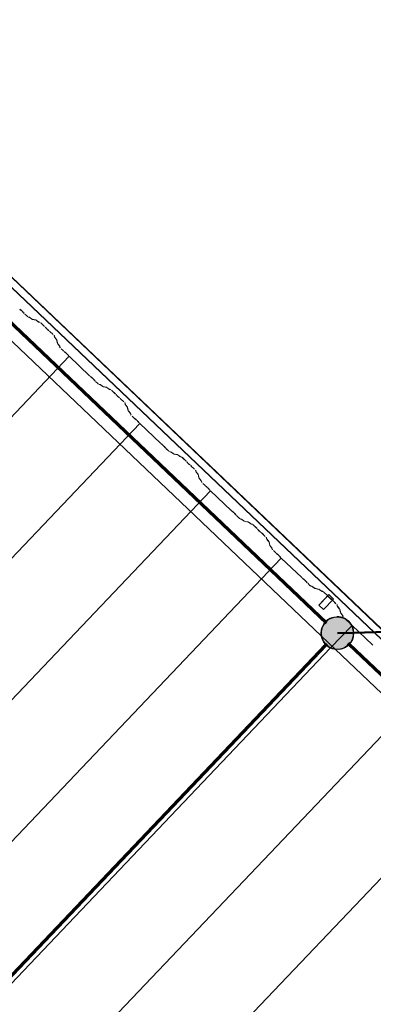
# Model space of a CAD drawing. Header units: metres. Extents: x 32343131.6 to 32343183.7, y 5699223.3 to 5699275.1.
# Tile 103 of 190: x 32343156.3 to 32343157.7, y 5699264.8 to 5699268.6. Entities that reach past the tile are written whole.
import ezdxf

# ---------------------------------------------------------------- set-up
doc = ezdxf.new("R2010")
doc.units = ezdxf.units.M
doc.layers.add('0-1', color=7, linetype='Continuous', lineweight=5)
doc.layers.add('A-DETL-GENF', color=7, linetype='Continuous', lineweight=18)
for name, color, linetype, lineweight, true_color in [('A-DETL-GENF-3', 5, 'Continuous', 18, 0x0000ff), ('A-DETL-GENF-4', 5, 'Continuous', 50, 0x0000ff), ('A-GENM-1', 7, 'Continuous', 5, 0xcccccc), ('A-ROOF-1', 7, 'Continuous', 5, 0xcccccc), ('E-POWR-CNDT-1', 5, 'Continuous', 70, 0x0000ff), ('G-IMPT-1', 5, 'Continuous', 25, 0x0000ff), ('S-BEAM-1', 7, 'Continuous', 5, 0xcccccc)]:
    doc.layers.add(name, color=color, linetype=linetype, lineweight=lineweight, true_color=true_color)

# ---------------------------------------------------------------- blocks, each defined once
blk = doc.blocks.new('construction-roof-accessories--rheinzink-rzk010047 - construction-roof-accessories--rheinzink-rzk010047-3217442-TGA_190_LP5_GR_DA-TGA-01_G_')
at = {"layer": 'A-GENM-1'}
for p, q in [((-0.0125, 0.0822), (0.0125, 0.0822)), ((0.0125, 0.0822), (-0.0125, 0.0822)), ((-0.0125, 0.0822), (-0.0125, 0.0322)), ((-0.0125, 0.0263), (-0.0125, 0.0822)), ((0.0125, 0.0822), (0.0125, 0.0263)), ((0.0125, 0.0322), (0.0125, 0.0822)), ((-0.0125, 0.0263), (-0.0125, 0.0322)), ((-0.0125, 0.0322), (0.0125, 0.0322)), ((-0.0125, 0.0322), (0.0125, 0.0322)), ((0.0125, 0.0263), (-0.0125, 0.0263)), ((-0.0125, 0.0263), (0.0125, 0.0263)), ((0.0125, 0.0322), (0.0125, 0.0263))]:
    blk.add_line(p, q, dxfattribs=at)
blk = doc.blocks.new('Wasserleitblech - Wasserleitblech-3545865-TGA_190_LP5_GR_DA-TGA-01_G_')
at = {"layer": 'A-ROOF-1'}
for p, q in [((105.9336, -7.7361), (71.1576, 25.3491)), ((105.9341, -7.7355), (71.1582, 25.3497)), ((105.953, -7.7157), (71.177, 25.3695)), ((71.1777, 25.3702), (105.9537, -7.715)), ((79.7081, 17.0081), (73.9646, 22.4723)), ((79.7081, 17.0081), (73.9646, 22.4723)), ((79.7598, 16.9589), (79.7081, 17.0081)), ((79.7598, 16.9589), (79.7081, 17.0081)), ((85.5037, 11.4943), (79.7598, 16.9589)), ((85.5037, 11.4943), (79.7598, 16.9589))]:
    blk.add_line(p, q, dxfattribs=at)
blk = doc.blocks.new('ARC_190_LPX_FM_Stellplätze_rvt-1-TGA_190_LP5_GR_DA-TGA-01_G_')
at = {"layer": 'S-BEAM-1'}
for p, q in [((32343156.316, 5699267.45), (32343156.3208, 5699267.4462)), ((32343156.3215, 5699267.4454), (32343156.3167, 5699267.4492)), ((32343156.3316, 5699267.435), (32343156.3276, 5699267.4396)), ((32343156.3284, 5699267.4389), (32343156.3325, 5699267.4344)), ((32343156.3429, 5699267.4241), (32343156.3353, 5699267.4312)), ((32343156.3354, 5699267.4313), (32343156.343, 5699267.4242)), ((32343156.3476, 5699267.4204), (32343156.352, 5699267.4195)), ((32343156.3531, 5699267.4185), (32343156.3486, 5699267.4194)), ((32343156.353, 5699267.4189), (32343156.3622, 5699267.4123)), ((32343156.3631, 5699267.4114), (32343156.3539, 5699267.418)), ((32343156.363, 5699267.4118), (32343156.3775, 5699267.4089)), ((32343156.3786, 5699267.4078), (32343156.3641, 5699267.4108)), ((32343156.3785, 5699267.4083), (32343156.3877, 5699267.4016)), ((32343156.3886, 5699267.4007), (32343156.3794, 5699267.4074)), ((32343156.3885, 5699267.4012), (32343156.3934, 5699267.4002)), ((32343156.3945, 5699267.3991), (32343156.3896, 5699267.4001)), ((32343156.4114, 5699267.3836), (32343156.3991, 5699267.3954)), ((32343156.3992, 5699267.3955), (32343156.4115, 5699267.3837)), ((32343156.4167, 5699267.3779), (32343156.4149, 5699267.3801)), ((32343156.4158, 5699267.3793), (32343156.4176, 5699267.3771)), ((32343156.4248, 5699267.3702), (32343156.4271, 5699267.3686)), ((32343156.4279, 5699267.3676), (32343156.4256, 5699267.3693)), ((32343156.444, 5699267.3527), (32343156.4317, 5699267.3644)), ((32343156.4318, 5699267.3645), (32343156.4441, 5699267.3528)), ((32343156.4492, 5699267.3434), (32343156.448, 5699267.3482)), ((32343156.4491, 5699267.3472), (32343156.4503, 5699267.3424)), ((32343156.457, 5699267.3335), (32343156.4499, 5699267.3424)), ((32343156.4508, 5699267.3416), (32343156.4579, 5699267.3327)), ((32343156.4611, 5699267.3185), (32343156.4575, 5699267.3328)), ((32343156.4586, 5699267.3318), (32343156.4622, 5699267.3174)), ((32343156.4689, 5699267.3086), (32343156.4618, 5699267.3175)), ((32343156.4627, 5699267.3167), (32343156.4698, 5699267.3078)), ((32343156.4705, 5699267.3035), (32343156.4694, 5699267.3079)), ((32343156.4705, 5699267.3068), (32343156.4716, 5699267.3024)), ((32343156.483, 5699267.2908), (32343156.4755, 5699267.2979)), ((32343156.4756, 5699267.298), (32343156.4831, 5699267.2909)), ((32343148.2433, 5699258.5848), (32343156.5056, 5699267.2693)), ((32343148.2433, 5699258.5848), (32343156.5056, 5699267.2693)), ((32343148.2434, 5699258.5848), (32343156.5057, 5699267.2694)), ((32343148.2434, 5699258.5848), (32343156.5057, 5699267.2694)), ((32343156.4863, 5699267.2881), (32343156.491, 5699267.2843)), ((32343156.4917, 5699267.2835), (32343156.487, 5699267.2873)), ((32343156.5019, 5699267.2731), (32343156.4979, 5699267.2776)), ((32343156.4987, 5699267.277), (32343156.5027, 5699267.2724)), ((32343156.5056, 5699267.2693), (32343156.5057, 5699267.2694)), ((32343156.5057, 5699267.2694), (32343156.5056, 5699267.2693)), ((32343156.5844, 5699267.1943), (32343156.5056, 5699267.2693)), ((32343156.5057, 5699267.2694), (32343156.5845, 5699267.1944)), ((32343156.5877, 5699267.1916), (32343156.5925, 5699267.1878)), ((32343156.5932, 5699267.187), (32343156.5884, 5699267.1908)), ((32343156.6033, 5699267.1766), (32343156.5993, 5699267.1811)), ((32343156.6001, 5699267.1805), (32343156.6042, 5699267.1759)), ((32343156.6146, 5699267.1656), (32343156.607, 5699267.1728)), ((32343156.6071, 5699267.1729), (32343156.6146, 5699267.1657)), ((32343156.6193, 5699267.1619), (32343156.6237, 5699267.161)), ((32343156.6248, 5699267.16), (32343156.6203, 5699267.1609)), ((32343156.6247, 5699267.1605), (32343156.6339, 5699267.1538)), ((32343156.6348, 5699267.1529), (32343156.6256, 5699267.1595)), ((32343156.6347, 5699267.1533), (32343156.6492, 5699267.1504)), ((32343156.6502, 5699267.1494), (32343156.6358, 5699267.1523)), ((32343156.6502, 5699267.1498), (32343156.6594, 5699267.1432)), ((32343156.6603, 5699267.1422), (32343156.651, 5699267.1489)), ((32343156.6602, 5699267.1427), (32343156.6651, 5699267.1417)), ((32343156.6662, 5699267.1407), (32343156.6612, 5699267.1417)), ((32343156.6831, 5699267.1252), (32343156.6708, 5699267.1369)), ((32343156.6709, 5699267.137), (32343156.6832, 5699267.1253)), ((32343156.6883, 5699267.1194), (32343156.6866, 5699267.1216)), ((32343156.6875, 5699267.1208), (32343156.6893, 5699267.1186)), ((32343156.6965, 5699267.1118), (32343156.6988, 5699267.1101)), ((32343156.6996, 5699267.1092), (32343156.6973, 5699267.1108)), ((32343156.7157, 5699267.0942), (32343156.7033, 5699267.1059)), ((32343156.7034, 5699267.106), (32343156.7158, 5699267.0943)), ((32343156.7209, 5699267.0849), (32343156.7197, 5699267.0898)), ((32343156.7208, 5699267.0888), (32343156.722, 5699267.0839)), ((32343156.7287, 5699267.0751), (32343156.7215, 5699267.0839)), ((32343156.7225, 5699267.0831), (32343156.7296, 5699267.0742)), ((32343156.7328, 5699267.06), (32343156.7292, 5699267.0743)), ((32343156.7302, 5699267.0733), (32343156.7339, 5699267.059)), ((32343156.7405, 5699267.0501), (32343156.7334, 5699267.059)), ((32343156.7344, 5699267.0582), (32343156.7415, 5699267.0493)), ((32343156.7422, 5699267.045), (32343156.7411, 5699267.0494)), ((32343156.7421, 5699267.0484), (32343156.7433, 5699267.044)), ((32343156.7547, 5699267.0323), (32343156.7472, 5699267.0394)), ((32343156.7473, 5699267.0395), (32343156.7548, 5699267.0324)), ((32343156.758, 5699267.0296), (32343156.7627, 5699267.0258)), ((32343156.7634, 5699267.025), (32343156.7587, 5699267.0288)), ((32343148.515, 5699258.3263), (32343156.7773, 5699267.0108)), ((32343148.515, 5699258.3263), (32343156.7773, 5699267.0108)), ((32343148.5151, 5699258.3264), (32343156.7774, 5699267.0109)), ((32343148.5151, 5699258.3264), (32343156.7774, 5699267.0109)), ((32343156.7736, 5699267.0146), (32343156.7696, 5699267.0191)), ((32343156.7704, 5699267.0185), (32343156.7744, 5699267.0139)), ((32343156.7773, 5699267.0108), (32343156.7774, 5699267.0109)), ((32343156.7774, 5699267.0109), (32343156.7773, 5699267.0108)), ((32343156.8561, 5699266.9358), (32343156.7773, 5699267.0108)), ((32343156.7774, 5699267.0109), (32343156.8562, 5699266.9359)), ((32343156.8594, 5699266.9331), (32343156.8641, 5699266.9293)), ((32343156.8648, 5699266.9285), (32343156.8601, 5699266.9323)), ((32343156.875, 5699266.9181), (32343156.871, 5699266.9226)), ((32343156.8718, 5699266.922), (32343156.8758, 5699266.9174)), ((32343156.8862, 5699266.9071), (32343156.8787, 5699266.9143)), ((32343156.8788, 5699266.9144), (32343156.8863, 5699266.9072)), ((32343156.8909, 5699266.9035), (32343156.8954, 5699266.9026)), ((32343156.8965, 5699266.9015), (32343156.892, 5699266.9024)), ((32343156.8964, 5699266.902), (32343156.9056, 5699266.8953)), ((32343156.9065, 5699266.8944), (32343156.8973, 5699266.9011)), ((32343156.9064, 5699266.8949), (32343156.9209, 5699266.8919)), ((32343156.9219, 5699266.8909), (32343156.9075, 5699266.8938)), ((32343156.9219, 5699266.8913), (32343156.9311, 5699266.8847)), ((32343156.9319, 5699266.8838), (32343156.9227, 5699266.8904)), ((32343156.9319, 5699266.8842), (32343156.9368, 5699266.8832)), ((32343156.9379, 5699266.8822), (32343156.9329, 5699266.8832)), ((32343156.9548, 5699266.8667), (32343156.9425, 5699266.8784)), ((32343156.9426, 5699266.8785), (32343156.9549, 5699266.8668)), ((32343156.96, 5699266.8609), (32343156.9582, 5699266.8631)), ((32343156.9592, 5699266.8623), (32343156.961, 5699266.8601)), ((32343156.9682, 5699266.8533), (32343156.9704, 5699266.8516)), ((32343156.9713, 5699266.8507), (32343156.969, 5699266.8524)), ((32343156.9874, 5699266.8357), (32343156.975, 5699266.8474)), ((32343156.9751, 5699266.8475), (32343156.9875, 5699266.8358)), ((32343156.9926, 5699266.8264), (32343156.9914, 5699266.8313)), ((32343156.9924, 5699266.8303), (32343156.9937, 5699266.8254)), ((32343157.0003, 5699266.8166), (32343156.9932, 5699266.8254)), ((32343156.9942, 5699266.8246), (32343157.0013, 5699266.8158)), ((32343157.0045, 5699266.8015), (32343157.0008, 5699266.8158)), ((32343157.0019, 5699266.8148), (32343157.0056, 5699266.8005)), ((32343157.0122, 5699266.7917), (32343157.0051, 5699266.8005)), ((32343157.0061, 5699266.7997), (32343157.0132, 5699266.7909)), ((32343157.0139, 5699266.7865), (32343157.0127, 5699266.7909)), ((32343157.0138, 5699266.7899), (32343157.015, 5699266.7855)), ((32343157.0189, 5699266.7811), (32343157.0265, 5699266.7739)), ((32343157.0264, 5699266.7738), (32343157.0189, 5699266.781)), ((32343157.0296, 5699266.7711), (32343157.0344, 5699266.7673)), ((32343157.0351, 5699266.7665), (32343157.0303, 5699266.7703)), ((32343157.0453, 5699266.7561), (32343157.0412, 5699266.7607)), ((32343157.0421, 5699266.76), (32343157.0461, 5699266.7554)), ((32343148.7867, 5699258.0678), (32343157.049, 5699266.7523)), ((32343148.7867, 5699258.0678), (32343157.049, 5699266.7523)), ((32343148.7868, 5699258.0679), (32343157.0491, 5699266.7524)), ((32343148.7868, 5699258.0679), (32343157.0491, 5699266.7524)), ((32343157.049, 5699266.7523), (32343157.0491, 5699266.7524)), ((32343157.0491, 5699266.7524), (32343157.049, 5699266.7523)), ((32343157.1278, 5699266.6773), (32343157.049, 5699266.7523)), ((32343157.0491, 5699266.7524), (32343157.1279, 5699266.6774)), ((32343157.1311, 5699266.6746), (32343157.1358, 5699266.6708)), ((32343157.1365, 5699266.67), (32343157.1318, 5699266.6738)), ((32343157.1467, 5699266.6596), (32343157.1427, 5699266.6642)), ((32343157.1435, 5699266.6635), (32343157.1475, 5699266.6589)), ((32343157.1579, 5699266.6487), (32343157.1504, 5699266.6558)), ((32343157.1505, 5699266.6559), (32343157.158, 5699266.6488)), ((32343157.1626, 5699266.645), (32343157.1671, 5699266.6441)), ((32343157.1681, 5699266.643), (32343157.1637, 5699266.6439)), ((32343157.1681, 5699266.6435), (32343157.1773, 5699266.6368)), ((32343157.1782, 5699266.6359), (32343157.1689, 5699266.6426)), ((32343157.1781, 5699266.6364), (32343157.1926, 5699266.6334)), ((32343157.1936, 5699266.6324), (32343157.1791, 5699266.6353)), ((32343157.1935, 5699266.6329), (32343157.2028, 5699266.6262)), ((32343157.2036, 5699266.6253), (32343157.1944, 5699266.6319)), ((32343157.2036, 5699266.6257), (32343157.2085, 5699266.6247)), ((32343157.2096, 5699266.6237), (32343157.2046, 5699266.6247)), ((32343157.2265, 5699266.6082), (32343157.2142, 5699266.6199)), ((32343157.2143, 5699266.62), (32343157.2266, 5699266.6083)), ((32343157.2317, 5699266.6024), (32343157.2299, 5699266.6046)), ((32343157.2309, 5699266.6038), (32343157.2327, 5699266.6016)), ((32343157.2398, 5699266.5948), (32343157.2421, 5699266.5931)), ((32343157.243, 5699266.5922), (32343157.2407, 5699266.5939)), ((32343157.259, 5699266.5772), (32343157.2467, 5699266.589)), ((32343157.2468, 5699266.5891), (32343157.2591, 5699266.5773)), ((32343157.2643, 5699266.5679), (32343157.263, 5699266.5728)), ((32343157.2641, 5699266.5718), (32343157.2654, 5699266.5669)), ((32343157.272, 5699266.5581), (32343157.2649, 5699266.567)), ((32343157.2659, 5699266.5662), (32343157.273, 5699266.5573)), ((32343157.2762, 5699266.543), (32343157.2725, 5699266.5573)), ((32343157.2736, 5699266.5563), (32343157.2773, 5699266.542)), ((32343157.2839, 5699266.5332), (32343157.2768, 5699266.5421)), ((32343157.2778, 5699266.5412), (32343157.2849, 5699266.5324)), ((32343157.2856, 5699266.528), (32343157.2844, 5699266.5324)), ((32343157.2855, 5699266.5314), (32343157.2866, 5699266.527)), ((32343157.2981, 5699266.5153), (32343157.2905, 5699266.5225)), ((32343157.2906, 5699266.5226), (32343157.2982, 5699266.5154)), ((32343157.3013, 5699266.5126), (32343157.3061, 5699266.5088)), ((32343157.3068, 5699266.508), (32343157.302, 5699266.5118)), ((32343157.317, 5699266.4976), (32343157.3129, 5699266.5022)), ((32343157.3138, 5699266.5015), (32343157.3178, 5699266.497)), ((32343149.0584, 5699257.8093), (32343157.3207, 5699266.4938)), ((32343149.0584, 5699257.8093), (32343157.3207, 5699266.4938)), ((32343149.0585, 5699257.8094), (32343157.3208, 5699266.4939)), ((32343149.0585, 5699257.8094), (32343157.3208, 5699266.4939)), ((32343157.3207, 5699266.4938), (32343157.3208, 5699266.4939)), ((32343157.3208, 5699266.4939), (32343157.3207, 5699266.4938)), ((32343157.3995, 5699266.4188), (32343157.3207, 5699266.4938)), ((32343157.3208, 5699266.4939), (32343157.3996, 5699266.4189)), ((32343157.4028, 5699266.4161), (32343157.4075, 5699266.4123)), ((32343157.4082, 5699266.4115), (32343157.4035, 5699266.4153)), ((32343157.4184, 5699266.4011), (32343157.4144, 5699266.4057)), ((32343157.4152, 5699266.405), (32343157.4192, 5699266.4005)), ((32343157.4296, 5699266.3902), (32343157.4221, 5699266.3973)), ((32343157.4222, 5699266.3974), (32343157.4297, 5699266.3903)), ((32343157.4343, 5699266.3865), (32343157.4388, 5699266.3856)), ((32343157.4398, 5699266.3846), (32343157.4354, 5699266.3855)), ((32343157.4398, 5699266.385), (32343157.449, 5699266.3784)), ((32343157.4498, 5699266.3774), (32343157.4406, 5699266.3841)), ((32343157.4498, 5699266.3779), (32343157.4642, 5699266.375)), ((32343157.4653, 5699266.3739), (32343157.4508, 5699266.3769)), ((32343157.4652, 5699266.3744), (32343157.4744, 5699266.3677)), ((32343157.4753, 5699266.3668), (32343157.4661, 5699266.3735)), ((32343157.4752, 5699266.3673), (32343157.4802, 5699266.3663)), ((32343157.4812, 5699266.3652), (32343157.4763, 5699266.3662)), ((32343157.4982, 5699266.3497), (32343157.4859, 5699266.3615)), ((32343157.486, 5699266.3615), (32343157.4983, 5699266.3498)), ((32343157.5034, 5699266.3439), (32343157.5016, 5699266.3461)), ((32343157.5026, 5699266.3453), (32343157.5044, 5699266.3431)), ((32343157.5115, 5699266.3363), (32343157.5138, 5699266.3346)), ((32343157.5147, 5699266.3337), (32343157.5124, 5699266.3354)), ((32343157.5307, 5699266.3188), (32343157.5184, 5699266.3305)), ((32343157.5185, 5699266.3306), (32343157.5308, 5699266.3189)), ((32343157.536, 5699266.3095), (32343157.5347, 5699266.3143)), ((32343157.5358, 5699266.3133), (32343157.5371, 5699266.3084)), ((32343157.5437, 5699266.2996), (32343157.5366, 5699266.3085)), ((32343157.5376, 5699266.3077), (32343157.5447, 5699266.2988)), ((32343157.5479, 5699266.2845), (32343157.5442, 5699266.2989)), ((32343157.5453, 5699266.2978), (32343157.549, 5699266.2835)), ((32343157.5556, 5699266.2747), (32343157.5485, 5699266.2836)), ((32343157.5495, 5699266.2828), (32343157.5566, 5699266.2739)), ((32343157.5572, 5699266.2695), (32343157.5561, 5699266.2739)), ((32343157.5572, 5699266.2729), (32343157.5583, 5699266.2685)), ((32343157.5104, 5699266.1492), (32343157.5913, 5699266.2343)), ((32343157.5104, 5699266.1492), (32343157.5913, 5699266.2343)), ((32343157.5104, 5699266.1492), (32343157.5913, 5699266.2343)), ((32343157.5104, 5699266.1492), (32343157.5913, 5699266.2343)), ((32343157.5656, 5699266.2608), (32343157.5622, 5699266.264)), ((32343157.5623, 5699266.2641), (32343157.5661, 5699266.2605)), ((32343157.5697, 5699266.2569), (32343157.5659, 5699266.2605)), ((32343157.5664, 5699266.2602), (32343157.5698, 5699266.257)), ((32343157.573, 5699266.2541), (32343157.5778, 5699266.2503)), ((32343157.5785, 5699266.2496), (32343157.5737, 5699266.2533)), ((32343157.5886, 5699266.2391), (32343157.5846, 5699266.2437)), ((32343157.5854, 5699266.243), (32343157.5886, 5699266.2395)), ((32343157.5886, 5699266.2395), (32343157.5895, 5699266.2385)), ((32343157.5913, 5699266.2343), (32343157.5924, 5699266.2354)), ((32343157.5913, 5699266.2343), (32343157.5924, 5699266.2354)), ((32343157.5913, 5699266.2343), (32343157.5924, 5699266.2354)), ((32343157.5913, 5699266.2343), (32343157.5924, 5699266.2354)), ((32343157.6712, 5699266.1604), (32343157.5924, 5699266.2354)), ((32343157.5924, 5699266.2354), (32343157.5924, 5699266.2354)), ((32343157.5924, 5699266.2354), (32343157.6713, 5699266.1605)), ((32343157.5924, 5699266.2354), (32343157.5924, 5699266.2354)), ((32343149.4233, 5699257.6489), (32343157.5104, 5699266.1492)), ((32343149.4233, 5699257.6489), (32343157.5104, 5699266.1492)), ((32343149.4233, 5699257.6489), (32343157.5104, 5699266.1492)), ((32343149.4233, 5699257.6489), (32343157.5104, 5699266.1492)), ((32343149.9355, 5699257.6431), (32343157.8641, 5699265.977)), ((32343149.9355, 5699257.6431), (32343157.8641, 5699265.977)), ((32343149.9355, 5699257.6431), (32343157.864, 5699265.9769)), ((32343149.9355, 5699257.6431), (32343157.864, 5699265.9769)), ((32343149.8735, 5699257.034), (32343158.1358, 5699265.7185)), ((32343149.8735, 5699257.034), (32343158.1358, 5699265.7185)), ((32343149.8735, 5699257.0339), (32343158.1357, 5699265.7184)), ((32343149.8735, 5699257.0339), (32343158.1357, 5699265.7184))]:
    blk.add_line(p, q, dxfattribs=at)
for centre, major_axis, ratio, start_param, end_param in [((32343156.3243, 5699267.4423), (-0.00543, 0.00517), 0.087156, 3.92788, 5.496895), ((32343156.3243, 5699267.4423), (-0.00435, 0.00414), 0.087155, 3.927883, 5.496898), ((32343156.3358, 5699267.4317), (-0.00543, 0.00517), 0.087155, 0.786291, 1.570797), ((32343156.3358, 5699267.4317), (-0.00435, 0.00414), 0.087156, 0.78629, 1.570796), ((32343156.3433, 5699267.4246), (-0.00543, 0.00517), 0.087156, 1.570796, 3.003604), ((32343156.3433, 5699267.4246), (-0.00435, 0.00414), 0.087156, 1.570796, 3.003606), ((32343156.3573, 5699267.4143), (-0.00543, 0.00517), 0.087156, 5.711274, 6.145196), ((32343156.3573, 5699267.4143), (-0.00435, 0.00414), 0.087156, 5.711273, 6.145195), ((32343156.3588, 5699267.416), (-0.00435, 0.00414), 0.087156, 2.569681, 3.003602), ((32343156.3588, 5699267.416), (-0.00543, 0.00517), 0.087156, 2.569681, 3.003604), ((32343156.3828, 5699267.4037), (-0.00543, 0.00517), 0.087156, 5.711273, 6.145196), ((32343156.3828, 5699267.4037), (-0.00435, 0.00414), 0.087155, 5.711273, 6.145193), ((32343156.3842, 5699267.4053), (-0.00435, 0.00414), 0.087156, 2.569681, 3.003602), ((32343156.3842, 5699267.4053), (-0.00543, 0.00517), 0.087156, 2.569681, 3.003604), ((32343156.3988, 5699267.395), (-0.00543, 0.00517), 0.087156, 4.712389, 6.145196), ((32343156.3988, 5699267.395), (-0.00435, 0.00414), 0.087156, 4.712389, 6.145201), ((32343156.4111, 5699267.3833), (-0.00435, 0.00414), 0.087155, 3.74101, 4.712389), ((32343156.4111, 5699267.3833), (-0.00543, 0.00517), 0.087156, 3.74101, 4.712389), ((32343156.4214, 5699267.3739), (-0.00543, 0.00517), 0.087156, 0.599419, 2.542175), ((32343156.4214, 5699267.3739), (-0.00435, 0.00414), 0.087156, 0.599417, 2.542172), ((32343156.4313, 5699267.364), (-0.00543, 0.00517), 0.087156, 4.712389, 5.683768), ((32343156.4313, 5699267.364), (-0.00435, 0.00414), 0.087156, 4.712389, 5.683773), ((32343156.4436, 5699267.3523), (-0.00435, 0.00414), 0.087155, 3.279582, 4.712389), ((32343156.4436, 5699267.3523), (-0.00543, 0.00517), 0.087156, 3.279579, 4.712389), ((32343156.4547, 5699267.3383), (-0.00543, 0.00517), 0.087155, 0.13799, 0.571913), ((32343156.4547, 5699267.3383), (-0.00435, 0.00414), 0.087156, 0.137988, 0.571911), ((32343156.4531, 5699267.3368), (-0.00435, 0.00414), 0.087155, 3.279582, 3.713509), ((32343156.4531, 5699267.3368), (-0.00543, 0.00517), 0.087156, 3.279581, 3.713505), ((32343156.4666, 5699267.3134), (-0.00543, 0.00517), 0.087156, 0.137988, 0.571912), ((32343156.4666, 5699267.3134), (-0.00435, 0.00414), 0.087156, 0.137989, 0.57191), ((32343156.465, 5699267.3119), (-0.00435, 0.00414), 0.087156, 3.279581, 3.713502), ((32343156.465, 5699267.3119), (-0.00543, 0.00517), 0.087156, 3.279586, 3.713505), ((32343156.4759, 5699267.2984), (-0.00543, 0.00517), 0.087156, 0.137986, 1.570796), ((32343156.4759, 5699267.2984), (-0.00435, 0.00414), 0.087156, 0.137989, 1.570797), ((32343156.4834, 5699267.2912), (-0.00543, 0.00517), 0.087156, 1.570796, 2.355302), ((32343156.4834, 5699267.2912), (-0.00435, 0.00414), 0.087156, 1.570796, 2.355307), ((32343156.4945, 5699267.2803), (-0.00543, 0.00517), 0.087155, 3.927883, 5.496896), ((32343156.4945, 5699267.2803), (-0.00435, 0.00414), 0.087155, 3.927883, 5.496895), ((32343156.5061, 5699267.2697), (-0.00543, 0.00517), 0.087156, 0.786287, 1.570796), ((32343156.5061, 5699267.2697), (-0.00435, 0.00414), 0.087155, 0.78629, 1.570796), ((32343156.5849, 5699267.1948), (-0.00543, 0.00517), 0.087156, 1.570796, 2.355302), ((32343156.5849, 5699267.1948), (-0.00435, 0.00414), 0.087156, 1.570796, 2.355304), ((32343156.596, 5699267.1838), (-0.00543, 0.00517), 0.087156, 3.92788, 5.496895), ((32343156.596, 5699267.1838), (-0.00435, 0.00414), 0.087155, 3.927883, 5.496891), ((32343156.6075, 5699267.1732), (-0.00543, 0.00517), 0.087155, 0.786292, 1.570797), ((32343156.6075, 5699267.1732), (-0.00435, 0.00414), 0.087156, 0.78629, 1.570797), ((32343156.615, 5699267.1661), (-0.00435, 0.00414), 0.087156, 1.570796, 3.003607), ((32343156.615, 5699267.1661), (-0.00543, 0.00517), 0.087156, 1.570796, 3.003604), ((32343156.629, 5699267.1559), (-0.00543, 0.00517), 0.087156, 5.711274, 6.145196), ((32343156.629, 5699267.1559), (-0.00435, 0.00414), 0.087156, 5.711273, 6.145195), ((32343156.6305, 5699267.1575), (-0.00435, 0.00414), 0.087155, 2.569681, 3.003601), ((32343156.6305, 5699267.1575), (-0.00543, 0.00517), 0.087156, 2.56968, 3.003604), ((32343156.6545, 5699267.1452), (-0.00543, 0.00517), 0.087156, 5.711271, 6.145196), ((32343156.6545, 5699267.1452), (-0.00435, 0.00414), 0.087156, 5.711273, 6.145202), ((32343156.6559, 5699267.1468), (-0.00435, 0.00414), 0.087156, 2.569681, 3.003601), ((32343156.6559, 5699267.1468), (-0.00543, 0.00517), 0.087155, 2.56968, 3.003604), ((32343156.6704, 5699267.1365), (-0.00543, 0.00517), 0.087156, 4.712389, 6.145196), ((32343156.6704, 5699267.1365), (-0.00435, 0.00414), 0.087156, 4.712389, 6.145201), ((32343156.6828, 5699267.1248), (-0.00435, 0.00414), 0.087155, 3.74101, 4.712389), ((32343156.6828, 5699267.1248), (-0.00543, 0.00517), 0.087156, 3.741011, 4.712389), ((32343156.6931, 5699267.1154), (-0.00543, 0.00517), 0.087156, 0.599417, 2.542175), ((32343156.6931, 5699267.1154), (-0.00435, 0.00414), 0.087156, 0.599417, 2.542173), ((32343156.703, 5699267.1055), (-0.00543, 0.00517), 0.087155, 4.71239, 5.683769), ((32343156.703, 5699267.1055), (-0.00435, 0.00414), 0.087155, 4.71239, 5.683771), ((32343156.7153, 5699267.0938), (-0.00435, 0.00414), 0.087155, 3.279582, 4.71239), ((32343156.7153, 5699267.0938), (-0.00543, 0.00517), 0.087155, 3.279581, 4.71239), ((32343156.7264, 5699267.0798), (-0.00543, 0.00517), 0.087156, 0.137992, 0.571912), ((32343156.7264, 5699267.0798), (-0.00435, 0.00414), 0.087156, 0.137988, 0.571907), ((32343156.7248, 5699267.0783), (-0.00435, 0.00414), 0.087156, 3.279581, 3.713507), ((32343156.7248, 5699267.0783), (-0.00543, 0.00517), 0.087156, 3.279581, 3.713505), ((32343156.7383, 5699267.0549), (-0.00543, 0.00517), 0.087156, 0.137988, 0.571912), ((32343156.7383, 5699267.0549), (-0.00435, 0.00414), 0.087156, 0.137989, 0.571915), ((32343156.7367, 5699267.0534), (-0.00435, 0.00414), 0.087156, 3.279581, 3.713502), ((32343156.7367, 5699267.0534), (-0.00543, 0.00517), 0.087156, 3.279585, 3.713505), ((32343156.7476, 5699267.0399), (-0.00543, 0.00517), 0.087156, 0.137987, 1.570796), ((32343156.7476, 5699267.0399), (-0.00435, 0.00414), 0.087156, 0.137989, 1.570796), ((32343156.7551, 5699267.0328), (-0.00543, 0.00517), 0.087156, 1.570796, 2.355302), ((32343156.7551, 5699267.0328), (-0.00435, 0.00414), 0.087156, 1.570796, 2.355306), ((32343156.7662, 5699267.0218), (-0.00543, 0.00517), 0.087155, 3.927884, 5.496896), ((32343156.7662, 5699267.0218), (-0.00435, 0.00414), 0.087155, 3.927883, 5.496895), ((32343156.7777, 5699267.0113), (-0.00543, 0.00517), 0.087156, 0.786289, 1.570796), ((32343156.7777, 5699267.0113), (-0.00435, 0.00414), 0.087156, 0.78629, 1.570797), ((32343156.8566, 5699266.9363), (-0.00543, 0.00517), 0.087156, 1.570796, 2.355302), ((32343156.8566, 5699266.9363), (-0.00435, 0.00414), 0.087156, 1.570796, 2.355305), ((32343156.8677, 5699266.9253), (-0.00543, 0.00517), 0.087156, 3.92788, 5.496895), ((32343156.8677, 5699266.9253), (-0.00435, 0.00414), 0.087156, 3.927883, 5.496891), ((32343156.8792, 5699266.9148), (-0.00543, 0.00517), 0.087155, 0.786291, 1.570797), ((32343156.8792, 5699266.9148), (-0.00435, 0.00414), 0.087155, 0.78629, 1.570797), ((32343156.8867, 5699266.9076), (-0.00543, 0.00517), 0.087156, 1.570796, 3.003604), ((32343156.8867, 5699266.9076), (-0.00435, 0.00414), 0.087156, 1.570796, 3.003603), ((32343156.9007, 5699266.8974), (-0.00543, 0.00517), 0.087156, 5.71127, 6.145196), ((32343156.9007, 5699266.8974), (-0.00435, 0.00414), 0.087156, 5.711273, 6.145204), ((32343156.9021, 5699266.899), (-0.00435, 0.00414), 0.087156, 2.56968, 3.003599), ((32343156.9021, 5699266.899), (-0.00543, 0.00517), 0.087156, 2.56968, 3.003604), ((32343156.9262, 5699266.8867), (-0.00543, 0.00517), 0.087155, 5.71127, 6.145197), ((32343156.9262, 5699266.8867), (-0.00435, 0.00414), 0.087156, 5.711273, 6.145205), ((32343156.9276, 5699266.8884), (-0.00435, 0.00414), 0.087156, 2.56968, 3.0036), ((32343156.9276, 5699266.8884), (-0.00543, 0.00517), 0.087155, 2.56968, 3.003604), ((32343156.9421, 5699266.878), (-0.00543, 0.00517), 0.087156, 4.712389, 6.145196), ((32343156.9421, 5699266.878), (-0.00435, 0.00414), 0.087156, 4.712389, 6.145198), ((32343156.9544, 5699266.8663), (-0.00435, 0.00414), 0.087156, 3.74101, 4.712389), ((32343156.9544, 5699266.8663), (-0.00543, 0.00517), 0.087156, 3.741011, 4.712389), ((32343156.9648, 5699266.8569), (-0.00543, 0.00517), 0.087156, 0.599415, 2.542175), ((32343156.9648, 5699266.8569), (-0.00435, 0.00414), 0.087156, 0.599417, 2.542174), ((32343156.9747, 5699266.8471), (-0.00543, 0.00517), 0.087155, 4.71239, 5.683769), ((32343156.9747, 5699266.8471), (-0.00435, 0.00414), 0.087155, 4.71239, 5.683772), ((32343156.987, 5699266.8353), (-0.00435, 0.00414), 0.087156, 3.279581, 4.71239), ((32343156.987, 5699266.8353), (-0.00543, 0.00517), 0.087156, 3.27958, 4.712389), ((32343156.998, 5699266.8214), (-0.00543, 0.00517), 0.087156, 0.137993, 0.571912), ((32343156.998, 5699266.8214), (-0.00435, 0.00414), 0.087156, 0.137989, 0.571914), ((32343156.9965, 5699266.8199), (-0.00435, 0.00414), 0.087156, 3.279581, 3.713502), ((32343156.9965, 5699266.8199), (-0.00543, 0.00517), 0.087156, 3.27958, 3.713505), ((32343157.0099, 5699266.7964), (-0.00543, 0.00517), 0.087156, 0.137992, 0.571912), ((32343157.0099, 5699266.7964), (-0.00435, 0.00414), 0.087155, 0.137989, 0.571916), ((32343157.0084, 5699266.7949), (-0.00435, 0.00414), 0.087156, 3.279581, 3.713503), ((32343157.0084, 5699266.7949), (-0.00543, 0.00517), 0.087155, 3.279582, 3.713505), ((32343157.0193, 5699266.7814), (-0.00543, 0.00517), 0.087156, 0.137986, 1.570797), ((32343157.0193, 5699266.7814), (-0.00435, 0.00414), 0.087156, 0.137989, 1.570797), ((32343157.0268, 5699266.7743), (-0.00543, 0.00517), 0.087156, 1.570796, 2.355302), ((32343157.0268, 5699266.7743), (-0.00435, 0.00414), 0.087156, 1.570796, 2.355306), ((32343157.0379, 5699266.7633), (-0.00543, 0.00517), 0.087155, 3.927886, 5.496896), ((32343157.0379, 5699266.7633), (-0.00435, 0.00414), 0.087156, 3.927882, 5.496897), ((32343157.0494, 5699266.7528), (-0.00543, 0.00517), 0.087156, 0.786287, 1.570796), ((32343157.0494, 5699266.7528), (-0.00435, 0.00414), 0.087156, 0.78629, 1.570796), ((32343157.1283, 5699266.6778), (-0.00543, 0.00517), 0.087156, 1.570796, 2.355302), ((32343157.1283, 5699266.6778), (-0.00435, 0.00414), 0.087156, 1.570796, 2.3553), ((32343157.1393, 5699266.6668), (-0.00543, 0.00517), 0.087156, 3.927885, 5.496895), ((32343157.1393, 5699266.6668), (-0.00435, 0.00414), 0.087156, 3.927883, 5.496895), ((32343157.1509, 5699266.6563), (-0.00543, 0.00517), 0.087156, 0.78629, 1.570796), ((32343157.1509, 5699266.6563), (-0.00435, 0.00414), 0.087157, 0.786289, 1.570796), ((32343157.1584, 5699266.6491), (-0.00543, 0.00517), 0.087156, 1.570796, 3.003604), ((32343157.1584, 5699266.6491), (-0.00435, 0.00414), 0.087156, 1.570796, 3.003604), ((32343157.1724, 5699266.6389), (-0.00543, 0.00517), 0.087156, 5.711273, 6.145197), ((32343157.1724, 5699266.6389), (-0.00435, 0.00414), 0.087156, 5.711273, 6.145199), ((32343157.1738, 5699266.6405), (-0.00435, 0.00414), 0.087156, 2.56968, 3.003598), ((32343157.1738, 5699266.6405), (-0.00543, 0.00517), 0.087155, 2.569682, 3.003604), ((32343157.1979, 5699266.6283), (-0.00543, 0.00517), 0.087155, 5.711273, 6.145197), ((32343157.1979, 5699266.6283), (-0.00435, 0.00414), 0.087156, 5.711273, 6.145199), ((32343157.1993, 5699266.6299), (-0.00435, 0.00414), 0.087156, 2.56968, 3.003599), ((32343157.1993, 5699266.6299), (-0.00543, 0.00517), 0.087156, 2.56968, 3.003604), ((32343157.2138, 5699266.6196), (-0.00543, 0.00517), 0.087156, 4.712389, 6.145197), ((32343157.2138, 5699266.6196), (-0.00435, 0.00414), 0.087156, 4.712389, 6.145194), ((32343157.2261, 5699266.6078), (-0.00435, 0.00414), 0.087156, 3.74101, 4.712389), ((32343157.2261, 5699266.6078), (-0.00543, 0.00517), 0.087156, 3.741008, 4.712389), ((32343157.2365, 5699266.5984), (-0.00543, 0.00517), 0.087156, 0.599414, 2.542175), ((32343157.2365, 5699266.5984), (-0.00435, 0.00414), 0.087156, 0.599417, 2.542174), ((32343157.2464, 5699266.5886), (-0.00543, 0.00517), 0.087155, 4.71239, 5.683768), ((32343157.2464, 5699266.5886), (-0.00435, 0.00414), 0.087155, 4.71239, 5.683762), ((32343157.2587, 5699266.5769), (-0.00435, 0.00414), 0.087156, 3.279581, 4.712389), ((32343157.2587, 5699266.5769), (-0.00543, 0.00517), 0.087156, 3.279583, 4.712389), ((32343157.2697, 5699266.5629), (-0.00543, 0.00517), 0.087156, 0.137988, 0.571912), ((32343157.2697, 5699266.5629), (-0.00435, 0.00414), 0.087156, 0.137989, 0.571914), ((32343157.2682, 5699266.5614), (-0.00435, 0.00414), 0.087156, 3.279581, 3.713502), ((32343157.2682, 5699266.5614), (-0.00543, 0.00517), 0.087156, 3.279576, 3.713505), ((32343157.2816, 5699266.538), (-0.00543, 0.00517), 0.087156, 0.137993, 0.571912), ((32343157.2816, 5699266.538), (-0.00435, 0.00414), 0.087156, 0.137989, 0.571914), ((32343157.2801, 5699266.5365), (-0.00435, 0.00414), 0.087155, 3.279582, 3.713505), ((32343157.2801, 5699266.5365), (-0.00543, 0.00517), 0.087155, 3.279584, 3.713505), ((32343157.291, 5699266.523), (-0.00543, 0.00517), 0.087156, 0.137986, 1.570796), ((32343157.291, 5699266.523), (-0.00435, 0.00414), 0.087155, 0.137989, 1.570797), ((32343157.2985, 5699266.5158), (-0.00543, 0.00517), 0.087156, 1.570796, 2.355302), ((32343157.2985, 5699266.5158), (-0.00435, 0.00414), 0.087156, 1.570796, 2.355301), ((32343157.3096, 5699266.5048), (-0.00543, 0.00517), 0.087156, 3.927883, 5.496895), ((32343157.3096, 5699266.5048), (-0.00435, 0.00414), 0.087156, 3.927883, 5.496895), ((32343157.3211, 5699266.4943), (-0.00543, 0.00517), 0.087156, 0.786286, 1.570796), ((32343157.3211, 5699266.4943), (-0.00435, 0.00414), 0.087156, 0.78629, 1.570796), ((32343157.3999, 5699266.4193), (-0.00543, 0.00517), 0.087156, 1.570796, 2.355303), ((32343157.3999, 5699266.4193), (-0.00435, 0.00414), 0.087156, 1.570796, 2.355305), ((32343157.411, 5699266.4083), (-0.00543, 0.00517), 0.087156, 3.927885, 5.496895), ((32343157.411, 5699266.4083), (-0.00435, 0.00414), 0.087156, 3.927882, 5.496895), ((32343157.4225, 5699266.3978), (-0.00543, 0.00517), 0.087156, 0.786289, 1.570796), ((32343157.4225, 5699266.3978), (-0.00435, 0.00414), 0.087156, 0.78629, 1.570796), ((32343157.4301, 5699266.3907), (-0.00543, 0.00517), 0.087156, 1.570796, 3.003604), ((32343157.4301, 5699266.3907), (-0.00435, 0.00414), 0.087156, 1.570797, 3.003602), ((32343157.4441, 5699266.3804), (-0.00543, 0.00517), 0.087156, 5.711273, 6.145197), ((32343157.4441, 5699266.3804), (-0.00435, 0.00414), 0.087156, 5.711273, 6.1452), ((32343157.4455, 5699266.382), (-0.00435, 0.00414), 0.087156, 2.56968, 3.003601), ((32343157.4455, 5699266.382), (-0.00543, 0.00517), 0.087155, 2.569677, 3.003604), ((32343157.4696, 5699266.3698), (-0.00543, 0.00517), 0.087155, 5.711272, 6.145197), ((32343157.4696, 5699266.3698), (-0.00435, 0.00414), 0.087156, 5.711273, 6.145197), ((32343157.471, 5699266.3714), (-0.00435, 0.00414), 0.087156, 2.56968, 3.003608), ((32343157.471, 5699266.3714), (-0.00543, 0.00517), 0.087155, 2.569676, 3.003605), ((32343157.4855, 5699266.3611), (-0.00543, 0.00517), 0.087156, 4.712389, 6.145197), ((32343157.4855, 5699266.3611), (-0.00435, 0.00414), 0.087156, 4.712389, 6.145196), ((32343157.4978, 5699266.3493), (-0.00435, 0.00414), 0.087156, 3.74101, 4.712389), ((32343157.4978, 5699266.3493), (-0.00543, 0.00517), 0.087156, 3.741008, 4.712389), ((32343157.5081, 5699266.3399), (-0.00543, 0.00517), 0.087156, 0.599415, 2.542175), ((32343157.5081, 5699266.3399), (-0.00435, 0.00414), 0.087156, 0.599417, 2.542176), ((32343157.5181, 5699266.3301), (-0.00543, 0.00517), 0.087155, 4.712389, 5.683769), ((32343157.5181, 5699266.3301), (-0.00435, 0.00414), 0.087156, 4.712389, 5.683764), ((32343157.5304, 5699266.3184), (-0.00435, 0.00414), 0.087156, 3.279581, 4.712389), ((32343157.5304, 5699266.3184), (-0.00543, 0.00517), 0.087156, 3.279586, 4.712389), ((32343157.5414, 5699266.3044), (-0.00543, 0.00517), 0.087156, 0.137985, 0.571912), ((32343157.5414, 5699266.3044), (-0.00435, 0.00414), 0.087156, 0.137989, 0.571914), ((32343157.5399, 5699266.3029), (-0.00435, 0.00414), 0.087156, 3.279581, 3.713503), ((32343157.5399, 5699266.3029), (-0.00543, 0.00517), 0.087156, 3.27958, 3.713505), ((32343157.5533, 5699266.2795), (-0.00543, 0.00517), 0.087156, 0.137991, 0.571912), ((32343157.5533, 5699266.2795), (-0.00435, 0.00414), 0.087156, 0.137989, 0.571914), ((32343157.5518, 5699266.278), (-0.00435, 0.00414), 0.087156, 3.279582, 3.713505), ((32343157.5518, 5699266.278), (-0.00543, 0.00517), 0.087156, 3.279584, 3.713505), ((32343157.5627, 5699266.2645), (-0.00543, 0.00517), 0.087156, 0.137991, 1.570796), ((32343157.5627, 5699266.2645), (-0.00435, 0.00414), 0.087156, 0.137989, 1.570796), ((32343157.5702, 5699266.2573), (-0.00543, 0.00517), 0.087156, 1.570796, 2.355303), ((32343157.5702, 5699266.2573), (-0.00435, 0.00414), 0.087156, 1.570796, 2.355301), ((32343157.5813, 5699266.2464), (-0.00435, 0.00414), 0.087156, 3.927883, 5.496895), ((32343157.5813, 5699266.2464), (-0.00543, 0.00517), 0.087156, 4.712389, 5.496895), ((32343157.5813, 5699266.2464), (-0.00543, 0.00517), 0.087156, 3.927882, 4.666694), ((32343157.5928, 5699266.2358), (-0.00543, 0.00517), 0.087156, 0.786288, 1.041039), ((32343157.5928, 5699266.2358), (-0.00435, 0.00414), 0.087156, 0.78629, 1.570796), ((32343157.5928, 5699266.2358), (-0.00543, 0.00517), 0.087156, 1.047793, 1.570796), ((32343157.6716, 5699266.1608), (-0.00543, 0.00517), 0.087155, 1.570796, 2.355303), ((32343157.6716, 5699266.1608), (-0.00435, 0.00414), 0.087156, 1.570796, 2.355305)]:
    blk.add_ellipse(centre, major_axis=major_axis, ratio=ratio, start_param=start_param, end_param=end_param, dxfattribs=at)
at = {"layer": 'A-GENM-1', "rotation": 136.4272566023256}
blk.add_blockref('construction-roof-accessories--rheinzink-rzk010047 - construction-roof-accessories--rheinzink-rzk010047-3217442-TGA_190_LP5_GR_DA-TGA-01_G_', (32343157.5306, 5699266.3642), dxfattribs=at)
at = {"layer": 'A-ROOF-1'}
blk.add_blockref('Wasserleitblech - Wasserleitblech-3545865-TGA_190_LP5_GR_DA-TGA-01_G_', (32343077.7673, 5699249.1855), dxfattribs=at)
blk = doc.blocks.new('Symbol_Anschlusspunkt - Symbol_Anschlusspunkt_dwg_E-Blitz-Anschlusspunkt-7469883-TGA_190_LP5_GR_DA-TGA-01_G_')
at = {"layer": 'G-IMPT-1'}
blk.add_hatch(color=256, dxfattribs=at).paths.add_polyline_path([(0, -0.0625), (0.0162, -0.0604), (0.0313, -0.0541), (0.0442, -0.0442), (0.0541, -0.0313), (0.0604, -0.0162), (0.0625, 0), (0.0604, 0.0162), (0.0541, 0.0313), (0.0442, 0.0442), (0.0313, 0.0541), (0.0162, 0.0604), (0, 0.0625), (-0.0162, 0.0604), (-0.0313, 0.0541), (-0.0442, 0.0442), (-0.0541, 0.0313), (-0.0604, 0.0162), (-0.0625, 0), (-0.0604, -0.0162), (-0.0541, -0.0313), (-0.0442, -0.0442), (-0.0313, -0.0541), (-0.0162, -0.0604)])
for start, end in [(25.9805, 28.4819), (0, 25.9805), (334.0195, 0)]:
    blk.add_arc((0, 0), 0.0625, start, end, dxfattribs=at)
for major_axis, start_param, end_param in [((0.042, 0.0463), 1.619002, 2.036437), ((0.0227, 0.0582), 1.198322, 1.254284), ((0.0518, 0.035), 1.378826, 1.803216), ((-0.0509, 0.0363), 5.663805, 5.733227), ((0.0027, 0.0624), 6.240009, 6.658397), ((0.0475, 0.0406), 0.706275, 0.778169), ((0.0178, 0.0599), 5.993891, 6.414233), ((0.0608, 0.0144), 0.695794, 0.760062), ((0.0625, 0), 0.799688, 0.92794), ((0.0606, 0.0154), 0.248551, 0.532075), ((-0.0173, 0.06), 1.066656, 1.51242), ((0.0492, 0.0385), 2.235364, 2.254143), ((0.0622, 0.0062), 2.776889, 2.790088), ((0.0173, 0.06), 2.074936, 2.093715), ((0.0584, 0.0222), 3.040402, 3.468123), ((-0.0608, 0.0144), 2.445799, 2.858499), ((-0.0606, 0.0154), 2.893041, 2.936698), ((-0.042, 0.0463), 1.522591, 1.578553), ((-0.0227, 0.0582), 1.943271, 2.36766), ((-0.0518, 0.035), 1.762767, 1.832188), ((0.0509, 0.0363), 3.760973, 4.179361), ((-0.0027, 0.0624), 3.184769, 3.256662), ((-0.0475, 0.0406), 2.435317, 2.855659), ((-0.0178, 0.0599), 3.430886, 3.495155)]:
    blk.add_ellipse((0, 0), major_axis=major_axis, ratio=1, start_param=start_param, end_param=end_param, dxfattribs=at)
blk = doc.blocks.new('Symbol_Anschlusspunkt - Symbol_Anschlusspunkt_dwg-7469882-TGA_190_LP5_GR_DA-TGA-01_G_')
blk.add_blockref('Symbol_Anschlusspunkt - Symbol_Anschlusspunkt_dwg_E-Blitz-Anschlusspunkt-7469883-TGA_190_LP5_GR_DA-TGA-01_G_', (0, 0))
blk = doc.blocks.new('Symbol_Anschlusspunkt - Symbol_Anschlusspunkt-7469885-TGA_190_LP5_GR_DA-TGA-01_G_')
blk.add_blockref('Symbol_Anschlusspunkt - Symbol_Anschlusspunkt_dwg-7469882-TGA_190_LP5_GR_DA-TGA-01_G_', (0, 0))
blk = doc.blocks.new('Symbol_Elektro_Leitung_Hoch_Runter - Zeichnung1_dwg_E-Blitz-Anschlusspunkt-7483321-TGA_190_LP5_GR_DA-TGA-01_G_')
at = {"layer": 'G-IMPT-1'}
blk.add_hatch(color=256, dxfattribs=at).paths.add_polyline_path([(0, -0.0625), (0.0162, -0.0604), (0.0313, -0.0541), (0.0442, -0.0442), (0.0541, -0.0313), (0.0604, -0.0162), (0.0625, 0), (0.0604, 0.0162), (0.0541, 0.0313), (0.0442, 0.0442), (0.0313, 0.0541), (0.0162, 0.0604), (0, 0.0625), (-0.0162, 0.0604), (-0.0313, 0.0541), (-0.0442, 0.0442), (-0.0541, 0.0313), (-0.0604, 0.0162), (-0.0625, 0), (-0.0604, -0.0162), (-0.0541, -0.0313), (-0.0442, -0.0442), (-0.0313, -0.0541), (-0.0162, -0.0604)])
blk.add_circle((0, 0), 0.0625, dxfattribs=at)
blk = doc.blocks.new('Symbol_Elektro_Leitung_Hoch_Runter - Nach unten-7483331-TGA_190_LP5_GR_DA-TGA-01_G_')
at = {"layer": 'A-DETL-GENF-3'}
blk.add_hatch(color=256, dxfattribs=at).paths.add_polyline_path([(-0.4243, -0.4243), (-0.2078, -0.2993), (-0.2993, -0.2078)])
at = {"layer": 'A-DETL-GENF'}
for p, q in [((-0.2993, -0.2078), (-0.4243, -0.4243)), ((-0.2078, -0.2993), (-0.2993, -0.2078)), ((-0.4243, -0.4243), (-0.2078, -0.2993))]:
    blk.add_line(p, q, dxfattribs=at)
at = {"layer": 'A-DETL-GENF-4'}
for p, q in [((0, 0), (-0.0442, -0.0442)), ((-0.0442, -0.0442), (-0.4243, -0.4243))]:
    blk.add_line(p, q, dxfattribs=at)
blk.add_blockref('Symbol_Elektro_Leitung_Hoch_Runter - Zeichnung1_dwg_E-Blitz-Anschlusspunkt-7483321-TGA_190_LP5_GR_DA-TGA-01_G_', (0, 0))

msp = doc.modelspace()

# ---------------------------------------------------------------- linework, layer by layer
at = {"layer": 'E-POWR-CNDT-1'}
for p, q in [((32343157.49451, 5699266.24454), (32343148.86361, 5699274.45581)), ((32343149.41129, 5699257.66557), (32343157.49315, 5699266.16041)), ((32343157.49315, 5699266.16041), (32343157.49666, 5699266.16411)), ((32343157.58103, 5699266.16222), (32343157.5771, 5699266.16596)), ((32343166.18474, 5699257.97682), (32343157.58103, 5699266.16222))]:
    msp.add_line(p, q, dxfattribs=at)

# ---------------------------------------------------------------- block references
at = {"layer": '0-1'}
msp.add_blockref('ARC_190_LPX_FM_Stellplätze_rvt-1-TGA_190_LP5_GR_DA-TGA-01_G_', (0, 0), dxfattribs=at)
at = {"layer": 'A-DETL-GENF-3'}
for name, rotation in [('Symbol_Elektro_Leitung_Hoch_Runter - Nach unten-7483331-TGA_190_LP5_GR_DA-TGA-01_G_', 136.4271608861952), ('Symbol_Anschlusspunkt - Symbol_Anschlusspunkt-7469885-TGA_190_LP5_GR_DA-TGA-01_G_', 136.4271608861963)]:
    msp.add_blockref(name, (32343157.53623, 5699266.2057), dxfattribs=dict(at, rotation=rotation))

doc.saveas('drawing.dxf')
